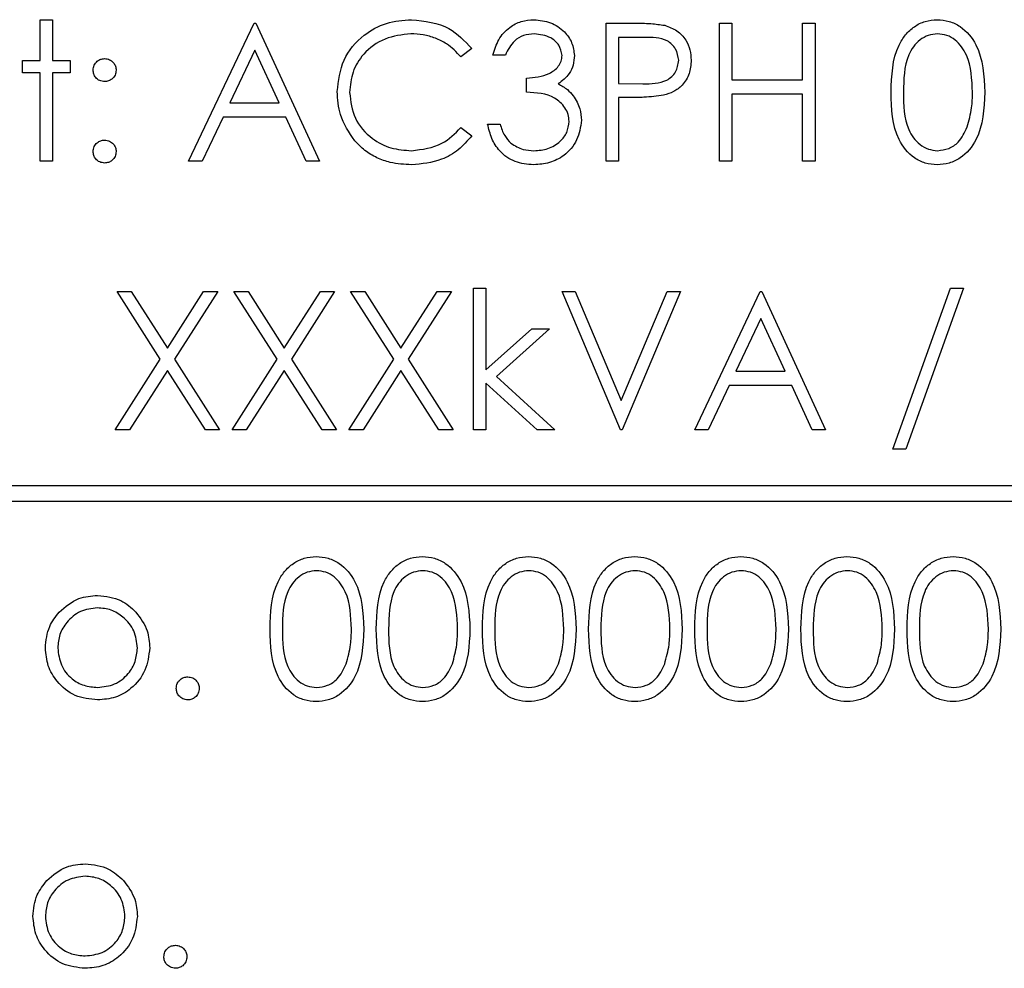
# Paper-space layout 'Blatt3' of a CAD drawing. Header units: millimetres. Extents: x 5 to 418, y 2 to 292.
# Tile 30 of 73: x 108.28 to 110.42, y 177.08 to 179.14. Entities that reach past the tile are written whole.
import ezdxf

# ---------------------------------------------------------------- set-up
doc = ezdxf.new("R2010")
doc.units = ezdxf.units.MM

psp = doc.layouts.new('Blatt3')

# ---------------------------------------------------------------- linework, layer by layer
at = {"color": 7, "linetype": 'Continuous', "lineweight": 25}
for p, q in [((108.3273, 179.1404), (108.3543, 179.1404)), ((108.3273, 179.052), (108.3273, 179.1404)), ((108.3543, 179.1404), (108.3543, 179.052)), ((108.6504, 178.8327), (108.7927, 179.1327)), ((108.7927, 179.1327), (108.7966, 179.1327)), ((108.7966, 179.1327), (108.935, 178.8327)), ((109.5581, 179.1327), (109.6169, 179.1327)), ((109.5581, 178.8327), (109.5581, 179.1327)), ((109.8043, 179.1327), (109.8312, 179.1327)), ((109.8043, 178.8327), (109.8043, 179.1327)), ((109.8312, 179.1327), (109.8312, 179.0097)), ((109.985, 179.0097), (109.985, 179.1327)), ((109.985, 179.1327), (110.012, 179.1327)), ((110.012, 179.1327), (110.012, 178.8327)), ((109.6399, 179.102), (109.585, 179.102)), ((109.585, 179.102), (109.585, 179.002)), ((108.7944, 179.0743), (108.74, 178.9597)), ((108.8472, 178.9597), (108.7944, 179.0743)), ((109.2658, 179.0777), (109.2422, 179.0597)), ((108.2889, 179.0251), (108.2889, 179.052)), ((108.2889, 179.052), (108.3273, 179.052)), ((108.3543, 179.052), (108.3927, 179.052)), ((108.3927, 179.052), (108.3927, 179.0251)), ((109.3389, 179.0635), (109.312, 179.0635)), ((108.3273, 179.0251), (108.2889, 179.0251)), ((108.3273, 178.8327), (108.3273, 179.0251)), ((108.3927, 179.0251), (108.3543, 179.0251)), ((108.3543, 179.0251), (108.3543, 178.8327)), ((109.385, 178.9827), (109.385, 179.0135)), ((109.585, 179.002), (109.6376, 179.0013)), ((109.8312, 179.0097), (109.985, 179.0097)), ((108.74, 178.9597), (108.8472, 178.9597)), ((109.6065, 178.9712), (109.585, 178.9712)), ((109.585, 178.9712), (109.585, 178.8327)), ((109.985, 178.9789), (109.8312, 178.9789)), ((109.8312, 178.9789), (109.8312, 178.8327)), ((109.985, 178.8327), (109.985, 178.9789)), ((108.7254, 178.9289), (108.6798, 178.8327)), ((108.8614, 178.9289), (108.7254, 178.9289)), ((108.9058, 178.8327), (108.8614, 178.9289)), ((109.2422, 178.9058), (109.2658, 178.888)), ((109.3004, 178.9135), (109.3273, 178.9135)), ((108.3543, 178.8327), (108.3273, 178.8327)), ((108.6798, 178.8327), (108.6504, 178.8327)), ((108.935, 178.8327), (108.9058, 178.8327)), ((109.585, 178.8327), (109.5581, 178.8327)), ((109.8312, 178.8327), (109.8043, 178.8327)), ((110.012, 178.8327), (109.985, 178.8327)), ((109.2697, 178.2494), (109.2697, 178.5571)), ((109.2697, 178.5571), (109.2966, 178.5571)), ((109.2966, 178.5571), (109.2966, 178.3792)), ((110.1812, 178.2071), (110.3067, 178.5571)), ((110.335, 178.5571), (110.2096, 178.2071)), ((110.3067, 178.5571), (110.335, 178.5571)), ((108.4947, 178.5494), (108.5257, 178.5494)), ((108.5888, 178.4024), (108.4947, 178.5494)), ((108.5257, 178.5494), (108.6043, 178.4267)), ((108.6043, 178.4267), (108.6828, 178.5494)), ((108.7139, 178.5494), (108.6198, 178.4024)), ((108.6828, 178.5494), (108.7139, 178.5494)), ((108.7485, 178.5494), (108.7796, 178.5494)), ((108.8426, 178.4024), (108.7485, 178.5494)), ((108.7796, 178.5494), (108.8581, 178.4267)), ((108.8581, 178.4267), (108.9367, 178.5494)), ((108.9677, 178.5494), (108.8737, 178.4024)), ((108.9367, 178.5494), (108.9677, 178.5494)), ((109.0023, 178.5494), (109.0334, 178.5494)), ((109.0965, 178.4024), (109.0023, 178.5494)), ((109.0334, 178.5494), (109.112, 178.4267)), ((109.112, 178.4267), (109.1905, 178.5494)), ((109.2216, 178.5494), (109.1275, 178.4024)), ((109.1905, 178.5494), (109.2216, 178.5494)), ((109.5889, 178.2494), (109.462, 178.5494)), ((109.462, 178.5494), (109.4908, 178.5494)), ((109.4908, 178.5494), (109.5908, 178.313)), ((109.5908, 178.313), (109.6908, 178.5494)), ((109.7197, 178.5494), (109.5927, 178.2494)), ((109.6908, 178.5494), (109.7197, 178.5494)), ((109.7504, 178.2494), (109.8927, 178.5494)), ((109.8927, 178.5494), (109.8966, 178.5494)), ((109.8966, 178.5494), (110.035, 178.2494)), ((109.8944, 178.4909), (109.84, 178.3763)), ((109.9472, 178.3763), (109.8944, 178.4909)), ((109.2966, 178.3792), (109.3963, 178.4686)), ((109.435, 178.4686), (109.3193, 178.3648)), ((109.3963, 178.4686), (109.435, 178.4686)), ((108.4908, 178.2494), (108.5888, 178.4024)), ((108.6198, 178.4024), (108.7177, 178.2494)), ((108.7447, 178.2494), (108.8426, 178.4024)), ((108.8737, 178.4024), (108.9716, 178.2494)), ((108.9985, 178.2494), (109.0965, 178.4024)), ((109.1275, 178.4024), (109.2254, 178.2494)), ((108.6043, 178.3781), (108.5219, 178.2494)), ((108.6867, 178.2494), (108.6043, 178.3781)), ((108.8581, 178.3781), (108.7757, 178.2494)), ((108.9405, 178.2494), (108.8581, 178.3781)), ((109.112, 178.3781), (109.0296, 178.2494)), ((109.1944, 178.2494), (109.112, 178.3781)), ((109.3193, 178.3648), (109.4466, 178.2494)), ((109.84, 178.3763), (109.9472, 178.3763)), ((109.4079, 178.2494), (109.2966, 178.3504)), ((109.2966, 178.3504), (109.2966, 178.2494)), ((109.8254, 178.3456), (109.7798, 178.2494)), ((109.9614, 178.3456), (109.8254, 178.3456)), ((110.0058, 178.2494), (109.9614, 178.3456)), ((108.5219, 178.2494), (108.4908, 178.2494)), ((108.7177, 178.2494), (108.6867, 178.2494)), ((108.7757, 178.2494), (108.7447, 178.2494)), ((108.9716, 178.2494), (108.9405, 178.2494)), ((109.0296, 178.2494), (108.9985, 178.2494)), ((109.2254, 178.2494), (109.1944, 178.2494)), ((109.2966, 178.2494), (109.2697, 178.2494)), ((109.4466, 178.2494), (109.4079, 178.2494)), ((109.5927, 178.2494), (109.5889, 178.2494)), ((109.7798, 178.2494), (109.7504, 178.2494)), ((110.035, 178.2494), (110.0058, 178.2494)), ((110.2096, 178.2071), (110.1812, 178.2071)), ((114.9327, 178.1276), (106.9327, 178.1276)), ((106.9327, 178.0942), (114.9327, 178.0942))]:
    psp.add_line(p, q, dxfattribs=at)
for points, knots in [([(108.9735, 178.9845), (108.9762, 179.008), (108.9817, 179.055), (109.0261, 179.1065), (109.0795, 179.1363), (109.1164, 179.1391), (109.1349, 179.1404)], [0, 0, 0, 0, 0.279512, 0.55908, 0.779374, 1, 1, 1, 1]), ([(109.1349, 179.1404), (109.1637, 179.1372), (109.2152, 179.1316), (109.2503, 179.0942), (109.2658, 179.0777)], [0, 0, 0, 0, 0.559517, 1, 1, 1, 1]), ([(109.312, 179.0635), (109.3154, 179.0751), (109.3223, 179.0981), (109.3452, 179.1236), (109.373, 179.1382), (109.3918, 179.1397), (109.4013, 179.1404)], [0, 0, 0, 0, 0.280288, 0.55968, 0.779747, 1, 1, 1, 1]), ([(109.4013, 179.1404), (109.4134, 179.1391), (109.4377, 179.1365), (109.4667, 179.1173), (109.4852, 179.0911), (109.4877, 179.072), (109.4889, 179.0625)], [0, 0, 0, 0, 0.280085, 0.559868, 0.780099, 1, 1, 1, 1]), ([(109.6169, 179.1327), (109.6298, 179.1328), (109.6527, 179.1329), (109.6753, 179.1296), (109.6853, 179.1282)], [0, 0, 0, 0, 0.560314, 1, 1, 1, 1]), ([(110.1773, 178.9826), (110.1785, 179.0184), (110.18, 179.0633), (110.2079, 179.1083), (110.2274, 179.1262), (110.2513, 179.1383), (110.2689, 179.1397), (110.2776, 179.1404)], [0, 0, 0, 0, 0.498702, 0.6241765, 0.7494675, 0.8747453, 1, 1, 1, 1]), ([(110.2776, 179.1404), (110.2865, 179.1397), (110.3041, 179.1383), (110.3363, 179.1227), (110.3769, 179.0726), (110.3795, 179.0186), (110.3812, 178.9826)], [0, 0, 0, 0, 0.1256, 0.251197, 0.500581, 1, 1, 1, 1]), ([(109.1332, 179.1097), (109.1141, 179.1075), (109.0758, 179.1031), (109.0311, 179.0705), (109.0045, 179.0277), (109.0018, 178.9975), (109.0004, 178.9824)], [0, 0, 0, 0, 0.2798558, 0.5595188, 0.7796855, 1, 1, 1, 1]), ([(109.2422, 179.0597), (109.2325, 179.0699), (109.2163, 179.0867), (109.187, 179.1009), (109.1606, 179.1085), (109.1424, 179.1093), (109.1332, 179.1097)], [0, 0, 0, 0, 0.339327, 0.559466, 0.779727, 1, 1, 1, 1]), ([(109.4016, 179.1097), (109.3938, 179.109), (109.3782, 179.1078), (109.3534, 179.0928), (109.3444, 179.0746), (109.3389, 179.0635)], [0, 0, 0, 0, 0.280636, 0.560364, 1, 1, 1, 1]), ([(109.462, 179.0626), (109.4604, 179.0705), (109.4574, 179.0862), (109.4344, 179.1057), (109.4141, 179.1081), (109.4016, 179.1097)], [0, 0, 0, 0, 0.278859, 0.560074, 1, 1, 1, 1]), ([(109.6853, 179.1282), (109.6944, 179.1249), (109.7126, 179.1184), (109.7315, 179.0981), (109.7414, 179.075), (109.7423, 179.0599), (109.7427, 179.0523)], [0, 0, 0, 0, 0.279705, 0.559381, 0.779509, 1, 1, 1, 1]), ([(110.2785, 179.1097), (110.2717, 179.109), (110.2579, 179.1076), (110.2397, 179.0971), (110.2251, 179.0823), (110.2053, 179.0458), (110.2047, 179.0107), (110.2043, 178.9827)], [0, 0, 0, 0, 0.125139, 0.250418, 0.375519, 0.500847, 1, 1, 1, 1]), ([(110.3543, 178.9827), (110.3532, 179.0106), (110.3515, 179.0523), (110.3234, 179.0936), (110.2991, 179.1075), (110.2854, 179.1089), (110.2785, 179.1097)], [0, 0, 0, 0, 0.500072, 0.749021, 0.874598, 1, 1, 1, 1]), ([(109.7158, 179.0522), (109.7144, 179.0608), (109.7124, 179.0737), (109.7013, 179.0872), (109.6802, 179.1024), (109.6578, 179.1022), (109.6399, 179.102)], [0, 0, 0, 0, 0.248969, 0.374729, 0.500383, 1, 1, 1, 1]), ([(108.4427, 179.0308), (108.4432, 179.0345), (108.4441, 179.0419), (108.4509, 179.05), (108.4591, 179.055), (108.4648, 179.0556), (108.4677, 179.0558)], [0, 0, 0, 0, 0.279585, 0.559454, 0.779697, 1, 1, 1, 1]), ([(108.4677, 179.0558), (108.4714, 179.0554), (108.4788, 179.0546), (108.4869, 179.0477), (108.492, 179.0395), (108.4925, 179.0337), (108.4927, 179.0308)], [0, 0, 0, 0, 0.279602, 0.559212, 0.779475, 1, 1, 1, 1]), ([(109.385, 179.0135), (109.402, 179.0151), (109.4274, 179.0174), (109.4523, 179.035), (109.4608, 179.05), (109.4616, 179.0584), (109.462, 179.0626)], [0, 0, 0, 0, 0.499418, 0.749016, 0.874544, 1, 1, 1, 1]), ([(109.4889, 179.0625), (109.4884, 179.0556), (109.4874, 179.0417), (109.4766, 179.0187), (109.4625, 179.0076), (109.4538, 179.0008)], [0, 0, 0, 0, 0.280508, 0.560792, 1, 1, 1, 1]), ([(109.6376, 179.0013), (109.6558, 179.0012), (109.6787, 179.0012), (109.7009, 179.0162), (109.7124, 179.03), (109.7144, 179.0433), (109.7158, 179.0522)], [0, 0, 0, 0, 0.499721, 0.62535, 0.751083, 1, 1, 1, 1]), ([(109.7427, 179.0523), (109.742, 179.0424), (109.7406, 179.0226), (109.7256, 178.9986), (109.7051, 178.983), (109.6903, 178.9784), (109.6829, 178.9761)], [0, 0, 0, 0, 0.280099, 0.559324, 0.779458, 1, 1, 1, 1]), ([(108.4677, 179.0058), (108.464, 179.0063), (108.4567, 179.0071), (108.4485, 179.0139), (108.4435, 179.0221), (108.443, 179.0279), (108.4427, 179.0308)], [0, 0, 0, 0, 0.279647, 0.559299, 0.779615, 1, 1, 1, 1]), ([(108.4927, 179.0308), (108.4923, 179.0271), (108.4915, 179.0197), (108.4846, 179.0116), (108.4764, 179.0066), (108.4706, 179.0061), (108.4677, 179.0058)], [0, 0, 0, 0, 0.2795175, 0.5593264, 0.7795441, 1, 1, 1, 1]), ([(109.4538, 179.0008), (109.4608, 178.9971), (109.4733, 178.9906), (109.4824, 178.9799), (109.4864, 178.9752)], [0, 0, 0, 0, 0.559795, 1, 1, 1, 1]), ([(109.0115, 178.8775), (108.9991, 178.8957), (108.9769, 178.9282), (108.9745, 178.9673), (108.9735, 178.9845)], [0, 0, 0, 0, 0.5590286, 1, 1, 1, 1]), ([(109.0004, 178.9824), (109.0027, 178.963), (109.0073, 178.9242), (109.0449, 178.8824), (109.0894, 178.859), (109.1199, 178.8569), (109.1351, 178.8558)], [0, 0, 0, 0, 0.279434, 0.558921, 0.779283, 1, 1, 1, 1]), ([(109.4773, 178.9193), (109.4769, 178.9245), (109.476, 178.935), (109.4667, 178.9539), (109.4388, 178.9797), (109.4065, 178.9815), (109.385, 178.9827)], [0, 0, 0, 0, 0.125587, 0.251191, 0.500605, 1, 1, 1, 1]), ([(110.2776, 178.8251), (110.2689, 178.8258), (110.2514, 178.8272), (110.2195, 178.8429), (110.1801, 178.8933), (110.1785, 178.9469), (110.1773, 178.9826)], [0, 0, 0, 0, 0.125551, 0.25109, 0.50025, 1, 1, 1, 1]), ([(110.2043, 178.9827), (110.2045, 178.9547), (110.2048, 178.9127), (110.2336, 178.8718), (110.258, 178.858), (110.2717, 178.8566), (110.2785, 178.8558)], [0, 0, 0, 0, 0.500291, 0.749086, 0.874606, 1, 1, 1, 1]), ([(110.3812, 178.9826), (110.3795, 178.9466), (110.377, 178.8926), (110.3362, 178.8429), (110.3041, 178.8272), (110.2865, 178.8258), (110.2776, 178.8251)], [0, 0, 0, 0, 0.499407, 0.748743, 0.874372, 1, 1, 1, 1]), ([(110.3429, 178.9073), (110.3467, 178.9212), (110.3536, 178.9459), (110.3541, 178.9715), (110.3543, 178.9827)], [0, 0, 0, 0, 0.559599, 1, 1, 1, 1]), ([(109.4864, 178.9752), (109.4921, 178.966), (109.5024, 178.9496), (109.5037, 178.9303), (109.5043, 178.9219)], [0, 0, 0, 0, 0.559419, 1, 1, 1, 1]), ([(109.6829, 178.9761), (109.6687, 178.9743), (109.6433, 178.9712), (109.6177, 178.9712), (109.6065, 178.9712)], [0, 0, 0, 0, 0.5596942, 1, 1, 1, 1]), ([(109.5043, 178.9219), (109.5021, 178.9071), (109.4978, 178.8777), (109.4697, 178.8453), (109.4353, 178.8277), (109.4121, 178.8259), (109.4005, 178.8251)], [0, 0, 0, 0, 0.279304, 0.5588383, 0.779277, 1, 1, 1, 1]), ([(109.401, 178.8558), (109.4114, 178.8565), (109.4321, 178.8579), (109.4573, 178.8735), (109.4743, 178.8948), (109.4763, 178.9111), (109.4773, 178.9193)], [0, 0, 0, 0, 0.280599, 0.560151, 0.780303, 1, 1, 1, 1]), ([(109.1351, 178.8558), (109.1583, 178.8587), (109.1998, 178.8637), (109.2293, 178.8929), (109.2422, 178.9058)], [0, 0, 0, 0, 0.5587722, 1, 1, 1, 1]), ([(109.4005, 178.8251), (109.3867, 178.8263), (109.3592, 178.8287), (109.3268, 178.8517), (109.3079, 178.882), (109.3029, 178.903), (109.3004, 178.9135)], [0, 0, 0, 0, 0.2798859, 0.5589785, 0.7792629, 1, 1, 1, 1]), ([(109.3273, 178.9135), (109.3301, 178.9048), (109.335, 178.8892), (109.346, 178.8773), (109.3508, 178.872)], [0, 0, 0, 0, 0.560694, 1, 1, 1, 1]), ([(110.2785, 178.8558), (110.2867, 178.8568), (110.3031, 178.8589), (110.3285, 178.876), (110.3374, 178.8955), (110.3429, 178.9073)], [0, 0, 0, 0, 0.280257, 0.560781, 1, 1, 1, 1]), ([(108.4427, 178.8539), (108.4432, 178.8576), (108.444, 178.865), (108.4508, 178.8731), (108.459, 178.8781), (108.4648, 178.8786), (108.4677, 178.8789)], [0, 0, 0, 0, 0.279576, 0.559284, 0.779552, 1, 1, 1, 1]), ([(108.4677, 178.8789), (108.4714, 178.8785), (108.4788, 178.8776), (108.4869, 178.8708), (108.492, 178.8626), (108.4925, 178.8568), (108.4927, 178.8539)], [0, 0, 0, 0, 0.2796016, 0.559212, 0.7794752, 1, 1, 1, 1]), ([(109.1353, 178.8251), (109.1195, 178.8259), (109.0935, 178.8274), (109.0593, 178.8397), (109.0328, 178.8554), (109.0186, 178.8702), (109.0115, 178.8775)], [0, 0, 0, 0, 0.339838, 0.559927, 0.779959, 1, 1, 1, 1]), ([(109.2658, 178.888), (109.2566, 178.8774), (109.2381, 178.8562), (109.1936, 178.8307), (109.1574, 178.8272), (109.1353, 178.8251)], [0, 0, 0, 0, 0.28041, 0.560795, 1, 1, 1, 1]), ([(109.3508, 178.872), (109.3595, 178.8667), (109.3749, 178.857), (109.393, 178.8562), (109.401, 178.8558)], [0, 0, 0, 0, 0.558748, 1, 1, 1, 1]), ([(108.4677, 178.8289), (108.4641, 178.8294), (108.4567, 178.8303), (108.4486, 178.837), (108.4435, 178.8452), (108.443, 178.851), (108.4427, 178.8539)], [0, 0, 0, 0, 0.279581, 0.559143, 0.779575, 1, 1, 1, 1]), ([(108.4927, 178.8539), (108.4923, 178.8502), (108.4914, 178.8428), (108.4846, 178.8347), (108.4764, 178.8297), (108.4706, 178.8292), (108.4677, 178.8289)], [0, 0, 0, 0, 0.279469, 0.559358, 0.779674, 1, 1, 1, 1]), ([(108.8273, 177.816), (108.8285, 177.8518), (108.83, 177.8966), (108.8579, 177.9417), (108.8774, 177.9596), (108.9013, 177.9716), (108.9189, 177.9731), (108.9276, 177.9738)], [0, 0, 0, 0, 0.498702, 0.624177, 0.749467, 0.874745, 1, 1, 1, 1]), ([(108.9276, 177.9738), (108.9365, 177.9731), (108.9541, 177.9716), (108.9863, 177.956), (109.0269, 177.9059), (109.0295, 177.852), (109.0312, 177.816)], [0, 0, 0, 0, 0.1256, 0.251197, 0.500581, 1, 1, 1, 1]), ([(109.0581, 177.816), (109.0593, 177.8518), (109.0607, 177.8966), (109.0887, 177.9417), (109.1082, 177.9596), (109.1321, 177.9716), (109.1496, 177.9731), (109.1584, 177.9738)], [0, 0, 0, 0, 0.498702, 0.624177, 0.749467, 0.874745, 1, 1, 1, 1]), ([(109.1584, 177.9738), (109.1672, 177.9731), (109.1849, 177.9716), (109.2171, 177.956), (109.2576, 177.9059), (109.2602, 177.852), (109.262, 177.816)], [0, 0, 0, 0, 0.1256, 0.251197, 0.500581, 1, 1, 1, 1]), ([(109.2889, 177.816), (109.29, 177.8518), (109.2915, 177.8966), (109.3195, 177.9417), (109.3389, 177.9596), (109.3629, 177.9716), (109.3804, 177.9731), (109.3892, 177.9738)], [0, 0, 0, 0, 0.498702, 0.624177, 0.749467, 0.874745, 1, 1, 1, 1]), ([(109.3892, 177.9738), (109.398, 177.9731), (109.4157, 177.9716), (109.4479, 177.956), (109.4884, 177.9059), (109.491, 177.852), (109.4927, 177.816)], [0, 0, 0, 0, 0.1256, 0.251197, 0.500581, 1, 1, 1, 1]), ([(109.5197, 177.816), (109.5208, 177.8518), (109.5223, 177.8966), (109.5502, 177.9417), (109.5697, 177.9596), (109.5936, 177.9716), (109.6112, 177.9731), (109.62, 177.9738)], [0, 0, 0, 0, 0.498702, 0.624177, 0.749467, 0.874745, 1, 1, 1, 1]), ([(109.62, 177.9738), (109.6288, 177.9731), (109.6464, 177.9716), (109.6786, 177.956), (109.7192, 177.9059), (109.7218, 177.852), (109.7235, 177.816)], [0, 0, 0, 0, 0.1256, 0.251197, 0.500581, 1, 1, 1, 1]), ([(109.7504, 177.816), (109.7516, 177.8518), (109.753, 177.8966), (109.781, 177.9417), (109.8005, 177.9596), (109.8244, 177.9716), (109.842, 177.9731), (109.8507, 177.9738)], [0, 0, 0, 0, 0.498702, 0.624177, 0.749467, 0.874745, 1, 1, 1, 1]), ([(109.8507, 177.9738), (109.8596, 177.9731), (109.8772, 177.9716), (109.9094, 177.956), (109.95, 177.9059), (109.9525, 177.852), (109.9543, 177.816)], [0, 0, 0, 0, 0.1256, 0.251197, 0.500581, 1, 1, 1, 1]), ([(109.9812, 177.816), (109.9824, 177.8518), (109.9838, 177.8966), (110.0118, 177.9417), (110.0312, 177.9596), (110.0552, 177.9716), (110.0727, 177.9731), (110.0815, 177.9738)], [0, 0, 0, 0, 0.498702, 0.624177, 0.749467, 0.874745, 1, 1, 1, 1]), ([(110.0815, 177.9738), (110.0903, 177.9731), (110.108, 177.9716), (110.1402, 177.956), (110.1807, 177.9059), (110.1833, 177.852), (110.185, 177.816)], [0, 0, 0, 0, 0.1256, 0.251197, 0.500581, 1, 1, 1, 1]), ([(110.212, 177.816), (110.2131, 177.8518), (110.2146, 177.8966), (110.2425, 177.9417), (110.262, 177.9596), (110.286, 177.9716), (110.3035, 177.9731), (110.3123, 177.9738)], [0, 0, 0, 0, 0.498702, 0.6241765, 0.7494675, 0.8747453, 1, 1, 1, 1]), ([(110.3123, 177.9738), (110.3211, 177.9731), (110.3388, 177.9716), (110.3709, 177.956), (110.4115, 177.9059), (110.4141, 177.852), (110.4158, 177.816)], [0, 0, 0, 0, 0.1256, 0.251197, 0.500581, 1, 1, 1, 1]), ([(108.9285, 177.943), (108.9217, 177.9423), (108.9079, 177.9409), (108.8897, 177.9304), (108.8751, 177.9156), (108.8553, 177.8791), (108.8547, 177.8441), (108.8543, 177.8161)], [0, 0, 0, 0, 0.125139, 0.250418, 0.375519, 0.500847, 1, 1, 1, 1]), ([(109.0043, 177.8161), (109.0032, 177.8439), (109.0015, 177.8857), (108.9734, 177.9269), (108.9491, 177.9408), (108.9354, 177.9423), (108.9285, 177.943)], [0, 0, 0, 0, 0.500072, 0.749021, 0.874598, 1, 1, 1, 1]), ([(109.1593, 177.943), (109.1524, 177.9423), (109.1387, 177.9409), (109.1204, 177.9304), (109.1059, 177.9156), (109.086, 177.8791), (109.0855, 177.8441), (109.085, 177.8161)], [0, 0, 0, 0, 0.125139, 0.250418, 0.375519, 0.500847, 1, 1, 1, 1]), ([(109.235, 177.8161), (109.2339, 177.8439), (109.2323, 177.8857), (109.2042, 177.9269), (109.1799, 177.9408), (109.1662, 177.9423), (109.1593, 177.943)], [0, 0, 0, 0, 0.500072, 0.749021, 0.874598, 1, 1, 1, 1]), ([(109.3901, 177.943), (109.3832, 177.9423), (109.3694, 177.9409), (109.3512, 177.9304), (109.3366, 177.9156), (109.3168, 177.8791), (109.3162, 177.8441), (109.3158, 177.8161)], [0, 0, 0, 0, 0.125139, 0.250418, 0.375519, 0.500847, 1, 1, 1, 1]), ([(109.4658, 177.8161), (109.4647, 177.8439), (109.463, 177.8857), (109.435, 177.9269), (109.4107, 177.9408), (109.397, 177.9423), (109.3901, 177.943)], [0, 0, 0, 0, 0.500072, 0.749021, 0.874598, 1, 1, 1, 1]), ([(109.6209, 177.943), (109.614, 177.9423), (109.6002, 177.9409), (109.582, 177.9304), (109.5674, 177.9156), (109.5476, 177.8791), (109.547, 177.8441), (109.5466, 177.8161)], [0, 0, 0, 0, 0.125139, 0.250418, 0.375519, 0.500847, 1, 1, 1, 1]), ([(109.6966, 177.8161), (109.6955, 177.8439), (109.6938, 177.8857), (109.6657, 177.9269), (109.6415, 177.9408), (109.6277, 177.9423), (109.6209, 177.943)], [0, 0, 0, 0, 0.500072, 0.749021, 0.874598, 1, 1, 1, 1]), ([(109.8516, 177.943), (109.8447, 177.9423), (109.831, 177.9409), (109.8127, 177.9304), (109.7982, 177.9156), (109.7783, 177.8791), (109.7778, 177.8441), (109.7773, 177.8161)], [0, 0, 0, 0, 0.125139, 0.250418, 0.375519, 0.500847, 1, 1, 1, 1]), ([(109.9273, 177.8161), (109.9262, 177.8439), (109.9246, 177.8857), (109.8965, 177.9269), (109.8722, 177.9408), (109.8585, 177.9423), (109.8516, 177.943)], [0, 0, 0, 0, 0.500072, 0.749021, 0.874598, 1, 1, 1, 1]), ([(110.0824, 177.943), (110.0755, 177.9423), (110.0618, 177.9409), (110.0435, 177.9304), (110.029, 177.9156), (110.0091, 177.8791), (110.0086, 177.8441), (110.0081, 177.8161)], [0, 0, 0, 0, 0.125139, 0.250418, 0.375519, 0.500847, 1, 1, 1, 1]), ([(110.1581, 177.8161), (110.157, 177.8439), (110.1553, 177.8857), (110.1273, 177.9269), (110.103, 177.9408), (110.0893, 177.9423), (110.0824, 177.943)], [0, 0, 0, 0, 0.500072, 0.749021, 0.874598, 1, 1, 1, 1]), ([(110.3132, 177.943), (110.3063, 177.9423), (110.2925, 177.9409), (110.2743, 177.9304), (110.2597, 177.9156), (110.2399, 177.8791), (110.2393, 177.8441), (110.2389, 177.8161)], [0, 0, 0, 0, 0.125139, 0.250418, 0.375519, 0.500847, 1, 1, 1, 1]), ([(110.3889, 177.8161), (110.3878, 177.8439), (110.3861, 177.8857), (110.358, 177.9269), (110.3338, 177.9408), (110.32, 177.9423), (110.3132, 177.943)], [0, 0, 0, 0, 0.500072, 0.749021, 0.874598, 1, 1, 1, 1]), ([(108.3689, 177.8529), (108.3825, 177.8646), (108.4067, 177.8856), (108.4385, 177.8881), (108.4525, 177.8892)], [0, 0, 0, 0, 0.55888, 1, 1, 1, 1]), ([(108.4525, 177.8892), (108.4703, 177.8873), (108.5021, 177.884), (108.5255, 177.8625), (108.5358, 177.853)], [0, 0, 0, 0, 0.559182, 1, 1, 1, 1]), ([(108.3389, 177.7751), (108.3405, 177.7912), (108.3433, 177.8201), (108.3611, 177.8428), (108.3689, 177.8529)], [0, 0, 0, 0, 0.559285, 1, 1, 1, 1]), ([(108.4523, 177.8622), (108.4395, 177.8607), (108.4139, 177.8575), (108.3858, 177.8336), (108.3684, 177.8051), (108.3667, 177.785), (108.3658, 177.7749)], [0, 0, 0, 0, 0.279484, 0.559256, 0.779547, 1, 1, 1, 1]), ([(108.5389, 177.7749), (108.5374, 177.7877), (108.5345, 177.8134), (108.5108, 177.8416), (108.4826, 177.8595), (108.4624, 177.8613), (108.4523, 177.8622)], [0, 0, 0, 0, 0.2795862, 0.5593981, 0.7796526, 1, 1, 1, 1]), ([(108.5358, 177.853), (108.5454, 177.84), (108.5628, 177.8166), (108.5649, 177.7878), (108.5658, 177.7751)], [0, 0, 0, 0, 0.559216, 1, 1, 1, 1]), ([(108.9276, 177.6584), (108.9189, 177.6591), (108.9014, 177.6605), (108.8695, 177.6762), (108.8301, 177.7266), (108.8285, 177.7802), (108.8273, 177.816)], [0, 0, 0, 0, 0.125551, 0.25109, 0.50025, 1, 1, 1, 1]), ([(108.8543, 177.8161), (108.8545, 177.788), (108.8548, 177.746), (108.8836, 177.7051), (108.908, 177.6914), (108.9217, 177.6899), (108.9285, 177.6892)], [0, 0, 0, 0, 0.500291, 0.749086, 0.874606, 1, 1, 1, 1]), ([(109.0312, 177.816), (109.0295, 177.78), (109.027, 177.726), (108.9862, 177.6762), (108.9541, 177.6605), (108.9365, 177.6591), (108.9276, 177.6584)], [0, 0, 0, 0, 0.499407, 0.748743, 0.874372, 1, 1, 1, 1]), ([(108.9929, 177.7407), (108.9967, 177.7545), (109.0036, 177.7792), (109.0041, 177.8048), (109.0043, 177.8161)], [0, 0, 0, 0, 0.5595988, 1, 1, 1, 1]), ([(109.1584, 177.6584), (109.1497, 177.6591), (109.1322, 177.6605), (109.1003, 177.6762), (109.0609, 177.7266), (109.0592, 177.7802), (109.0581, 177.816)], [0, 0, 0, 0, 0.125551, 0.25109, 0.50025, 1, 1, 1, 1]), ([(109.085, 177.8161), (109.0853, 177.788), (109.0856, 177.746), (109.1144, 177.7051), (109.1387, 177.6914), (109.1525, 177.6899), (109.1593, 177.6892)], [0, 0, 0, 0, 0.500291, 0.749086, 0.874606, 1, 1, 1, 1]), ([(109.262, 177.816), (109.2603, 177.78), (109.2578, 177.726), (109.217, 177.6762), (109.1849, 177.6605), (109.1672, 177.6591), (109.1584, 177.6584)], [0, 0, 0, 0, 0.499407, 0.748743, 0.874372, 1, 1, 1, 1]), ([(109.2237, 177.7407), (109.2275, 177.7545), (109.2343, 177.7792), (109.2348, 177.8048), (109.235, 177.8161)], [0, 0, 0, 0, 0.5595988, 1, 1, 1, 1]), ([(109.3892, 177.6584), (109.3804, 177.6591), (109.3629, 177.6605), (109.3311, 177.6762), (109.2917, 177.7266), (109.29, 177.7802), (109.2889, 177.816)], [0, 0, 0, 0, 0.125551, 0.25109, 0.50025, 1, 1, 1, 1]), ([(109.3158, 177.8161), (109.316, 177.788), (109.3164, 177.746), (109.3452, 177.7051), (109.3695, 177.6914), (109.3832, 177.6899), (109.3901, 177.6892)], [0, 0, 0, 0, 0.500291, 0.749086, 0.874606, 1, 1, 1, 1]), ([(109.4927, 177.816), (109.4911, 177.78), (109.4885, 177.726), (109.4478, 177.6762), (109.4157, 177.6605), (109.398, 177.6591), (109.3892, 177.6584)], [0, 0, 0, 0, 0.499407, 0.748743, 0.874372, 1, 1, 1, 1]), ([(109.4544, 177.7407), (109.4583, 177.7545), (109.4651, 177.7792), (109.4656, 177.8048), (109.4658, 177.8161)], [0, 0, 0, 0, 0.5595988, 1, 1, 1, 1]), ([(109.62, 177.6584), (109.6112, 177.6591), (109.5937, 177.6605), (109.5618, 177.6762), (109.5224, 177.7266), (109.5208, 177.7802), (109.5197, 177.816)], [0, 0, 0, 0, 0.125551, 0.25109, 0.50025, 1, 1, 1, 1]), ([(109.5466, 177.8161), (109.5468, 177.788), (109.5471, 177.746), (109.5759, 177.7051), (109.6003, 177.6914), (109.614, 177.6899), (109.6209, 177.6892)], [0, 0, 0, 0, 0.500291, 0.749086, 0.874606, 1, 1, 1, 1]), ([(109.7235, 177.816), (109.7218, 177.78), (109.7193, 177.726), (109.6785, 177.6762), (109.6464, 177.6605), (109.6288, 177.6591), (109.62, 177.6584)], [0, 0, 0, 0, 0.499407, 0.748743, 0.874372, 1, 1, 1, 1]), ([(109.6852, 177.7407), (109.689, 177.7545), (109.6959, 177.7792), (109.6964, 177.8048), (109.6966, 177.8161)], [0, 0, 0, 0, 0.559599, 1, 1, 1, 1]), ([(109.8507, 177.6584), (109.842, 177.6591), (109.8245, 177.6605), (109.7926, 177.6762), (109.7532, 177.7266), (109.7515, 177.7802), (109.7504, 177.816)], [0, 0, 0, 0, 0.125551, 0.25109, 0.50025, 1, 1, 1, 1]), ([(109.7773, 177.8161), (109.7776, 177.788), (109.7779, 177.746), (109.8067, 177.7051), (109.831, 177.6914), (109.8448, 177.6899), (109.8516, 177.6892)], [0, 0, 0, 0, 0.500291, 0.749086, 0.874606, 1, 1, 1, 1]), ([(109.9543, 177.816), (109.9526, 177.78), (109.9501, 177.726), (109.9093, 177.6762), (109.8772, 177.6605), (109.8595, 177.6591), (109.8507, 177.6584)], [0, 0, 0, 0, 0.499407, 0.748743, 0.874372, 1, 1, 1, 1]), ([(109.916, 177.7407), (109.9198, 177.7545), (109.9266, 177.7792), (109.9271, 177.8048), (109.9273, 177.8161)], [0, 0, 0, 0, 0.5595988, 1, 1, 1, 1]), ([(110.0815, 177.6584), (110.0727, 177.6591), (110.0552, 177.6605), (110.0234, 177.6762), (109.984, 177.7266), (109.9823, 177.7802), (109.9812, 177.816)], [0, 0, 0, 0, 0.125551, 0.25109, 0.50025, 1, 1, 1, 1]), ([(110.0081, 177.8161), (110.0083, 177.788), (110.0087, 177.746), (110.0375, 177.7051), (110.0618, 177.6914), (110.0755, 177.6899), (110.0824, 177.6892)], [0, 0, 0, 0, 0.500291, 0.749086, 0.874606, 1, 1, 1, 1]), ([(110.185, 177.816), (110.1834, 177.78), (110.1808, 177.726), (110.1401, 177.6762), (110.108, 177.6605), (110.0903, 177.6591), (110.0815, 177.6584)], [0, 0, 0, 0, 0.499407, 0.748743, 0.874372, 1, 1, 1, 1]), ([(110.1468, 177.7407), (110.1506, 177.7545), (110.1574, 177.7792), (110.1579, 177.8048), (110.1581, 177.8161)], [0, 0, 0, 0, 0.559599, 1, 1, 1, 1]), ([(110.3123, 177.6584), (110.3035, 177.6591), (110.286, 177.6605), (110.2541, 177.6762), (110.2147, 177.7266), (110.2131, 177.7802), (110.212, 177.816)], [0, 0, 0, 0, 0.125551, 0.25109, 0.50025, 1, 1, 1, 1]), ([(110.2389, 177.8161), (110.2391, 177.788), (110.2394, 177.746), (110.2682, 177.7051), (110.2926, 177.6914), (110.3063, 177.6899), (110.3132, 177.6892)], [0, 0, 0, 0, 0.500291, 0.749086, 0.874606, 1, 1, 1, 1]), ([(110.4158, 177.816), (110.4141, 177.78), (110.4116, 177.726), (110.3708, 177.6762), (110.3387, 177.6605), (110.3211, 177.6591), (110.3123, 177.6584)], [0, 0, 0, 0, 0.499407, 0.748743, 0.874372, 1, 1, 1, 1]), ([(110.3775, 177.7407), (110.3813, 177.7545), (110.3882, 177.7792), (110.3887, 177.8048), (110.3889, 177.8161)], [0, 0, 0, 0, 0.5595988, 1, 1, 1, 1]), ([(108.4525, 177.6622), (108.4357, 177.6639), (108.4021, 177.6673), (108.3651, 177.6985), (108.3425, 177.7357), (108.3401, 177.7619), (108.3389, 177.7751)], [0, 0, 0, 0, 0.279776, 0.559179, 0.779592, 1, 1, 1, 1]), ([(108.3658, 177.7749), (108.3674, 177.7622), (108.3706, 177.7369), (108.3935, 177.7082), (108.4224, 177.6918), (108.4424, 177.69), (108.4523, 177.6892)], [0, 0, 0, 0, 0.279618, 0.559167, 0.779512, 1, 1, 1, 1]), ([(108.4523, 177.6892), (108.4651, 177.6906), (108.4905, 177.6935), (108.5192, 177.7164), (108.536, 177.745), (108.5379, 177.7649), (108.5389, 177.7749)], [0, 0, 0, 0, 0.279745, 0.559113, 0.779606, 1, 1, 1, 1]), ([(108.5658, 177.7751), (108.5637, 177.7584), (108.5596, 177.7251), (108.5294, 177.6876), (108.4919, 177.6652), (108.4656, 177.6632), (108.4525, 177.6622)], [0, 0, 0, 0, 0.279521, 0.559381, 0.779507, 1, 1, 1, 1]), ([(108.9285, 177.6892), (108.9367, 177.6902), (108.9531, 177.6922), (108.9785, 177.7094), (108.9874, 177.7288), (108.9929, 177.7407)], [0, 0, 0, 0, 0.280257, 0.560781, 1, 1, 1, 1]), ([(109.1593, 177.6892), (109.1675, 177.6902), (109.1839, 177.6922), (109.2092, 177.7094), (109.2182, 177.7288), (109.2237, 177.7407)], [0, 0, 0, 0, 0.280257, 0.560781, 1, 1, 1, 1]), ([(109.3901, 177.6892), (109.3983, 177.6902), (109.4147, 177.6922), (109.44, 177.7094), (109.449, 177.7288), (109.4544, 177.7407)], [0, 0, 0, 0, 0.280257, 0.560781, 1, 1, 1, 1]), ([(109.6209, 177.6892), (109.629, 177.6902), (109.6454, 177.6922), (109.6708, 177.7094), (109.6797, 177.7288), (109.6852, 177.7407)], [0, 0, 0, 0, 0.280257, 0.560781, 1, 1, 1, 1]), ([(109.8516, 177.6892), (109.8598, 177.6902), (109.8762, 177.6922), (109.9015, 177.7094), (109.9105, 177.7288), (109.916, 177.7407)], [0, 0, 0, 0, 0.280257, 0.560781, 1, 1, 1, 1]), ([(110.0824, 177.6892), (110.0906, 177.6902), (110.107, 177.6922), (110.1323, 177.7094), (110.1413, 177.7288), (110.1468, 177.7407)], [0, 0, 0, 0, 0.280257, 0.560781, 1, 1, 1, 1]), ([(110.3132, 177.6892), (110.3214, 177.6902), (110.3378, 177.6922), (110.3631, 177.7094), (110.3721, 177.7288), (110.3775, 177.7407)], [0, 0, 0, 0, 0.280257, 0.560781, 1, 1, 1, 1]), ([(108.6235, 177.6872), (108.6239, 177.6909), (108.6248, 177.6983), (108.6316, 177.7065), (108.6398, 177.7115), (108.6456, 177.712), (108.6485, 177.7122)], [0, 0, 0, 0, 0.2795762, 0.5592837, 0.7795524, 1, 1, 1, 1]), ([(108.6485, 177.7122), (108.6522, 177.7118), (108.6596, 177.711), (108.6677, 177.7041), (108.6728, 177.696), (108.6733, 177.6901), (108.6735, 177.6872)], [0, 0, 0, 0, 0.279602, 0.559212, 0.779475, 1, 1, 1, 1]), ([(108.6485, 177.6622), (108.6448, 177.6627), (108.6375, 177.6636), (108.6293, 177.6704), (108.6243, 177.6786), (108.6238, 177.6843), (108.6235, 177.6872)], [0, 0, 0, 0, 0.2795812, 0.5591432, 0.7795754, 1, 1, 1, 1]), ([(108.6735, 177.6872), (108.6731, 177.6835), (108.6722, 177.6762), (108.6654, 177.668), (108.6572, 177.663), (108.6514, 177.6625), (108.6485, 177.6622)], [0, 0, 0, 0, 0.2794691, 0.5593578, 0.7796739, 1, 1, 1, 1]), ([(108.342, 177.2695), (108.3556, 177.2813), (108.3798, 177.3023), (108.4115, 177.3047), (108.4255, 177.3058)], [0, 0, 0, 0, 0.55888, 1, 1, 1, 1]), ([(108.4255, 177.3058), (108.4433, 177.304), (108.4752, 177.3006), (108.4985, 177.2792), (108.5088, 177.2697)], [0, 0, 0, 0, 0.559182, 1, 1, 1, 1]), ([(108.312, 177.1918), (108.3135, 177.2079), (108.3164, 177.2368), (108.3342, 177.2595), (108.342, 177.2695)], [0, 0, 0, 0, 0.559285, 1, 1, 1, 1]), ([(108.4254, 177.2789), (108.4126, 177.2773), (108.387, 177.2742), (108.3589, 177.2503), (108.3415, 177.2218), (108.3398, 177.2017), (108.3389, 177.1916)], [0, 0, 0, 0, 0.279484, 0.559256, 0.779547, 1, 1, 1, 1]), ([(108.512, 177.1916), (108.5105, 177.2044), (108.5075, 177.2301), (108.4838, 177.2583), (108.4556, 177.2761), (108.4355, 177.278), (108.4254, 177.2789)], [0, 0, 0, 0, 0.279586, 0.559398, 0.779653, 1, 1, 1, 1]), ([(108.5088, 177.2697), (108.5185, 177.2566), (108.5359, 177.2333), (108.538, 177.2045), (108.5389, 177.1918)], [0, 0, 0, 0, 0.559216, 1, 1, 1, 1]), ([(108.4255, 177.0789), (108.4087, 177.0806), (108.3752, 177.084), (108.3382, 177.1151), (108.3156, 177.1523), (108.3132, 177.1786), (108.312, 177.1918)], [0, 0, 0, 0, 0.279776, 0.559179, 0.779592, 1, 1, 1, 1]), ([(108.3389, 177.1916), (108.3405, 177.1789), (108.3437, 177.1536), (108.3666, 177.1248), (108.3955, 177.1085), (108.4154, 177.1067), (108.4254, 177.1058)], [0, 0, 0, 0, 0.279618, 0.559167, 0.779512, 1, 1, 1, 1]), ([(108.4254, 177.1058), (108.4381, 177.1073), (108.4635, 177.1102), (108.4923, 177.133), (108.509, 177.1617), (108.511, 177.1816), (108.512, 177.1916)], [0, 0, 0, 0, 0.279745, 0.559113, 0.779606, 1, 1, 1, 1]), ([(108.5389, 177.1918), (108.5368, 177.1751), (108.5327, 177.1417), (108.5025, 177.1043), (108.465, 177.0819), (108.4387, 177.0799), (108.4255, 177.0789)], [0, 0, 0, 0, 0.279521, 0.559381, 0.779507, 1, 1, 1, 1]), ([(108.5966, 177.1039), (108.597, 177.1076), (108.5979, 177.115), (108.6047, 177.1231), (108.6129, 177.1281), (108.6187, 177.1286), (108.6216, 177.1289)], [0, 0, 0, 0, 0.279576, 0.559284, 0.779552, 1, 1, 1, 1]), ([(108.6216, 177.1289), (108.6253, 177.1285), (108.6327, 177.1276), (108.6408, 177.1208), (108.6459, 177.1126), (108.6463, 177.1068), (108.6466, 177.1039)], [0, 0, 0, 0, 0.2796016, 0.559212, 0.7794752, 1, 1, 1, 1]), ([(108.6216, 177.0789), (108.6179, 177.0794), (108.6105, 177.0803), (108.6024, 177.087), (108.5974, 177.0952), (108.5968, 177.101), (108.5966, 177.1039)], [0, 0, 0, 0, 0.2795812, 0.5591432, 0.7795754, 1, 1, 1, 1]), ([(108.6466, 177.1039), (108.6461, 177.1002), (108.6453, 177.0928), (108.6384, 177.0847), (108.6303, 177.0797), (108.6245, 177.0792), (108.6216, 177.0789)], [0, 0, 0, 0, 0.2794691, 0.5593578, 0.7796739, 1, 1, 1, 1])]:
    psp.add_open_spline(points, degree=3, knots=knots, dxfattribs=at)

doc.saveas('drawing.dxf')
